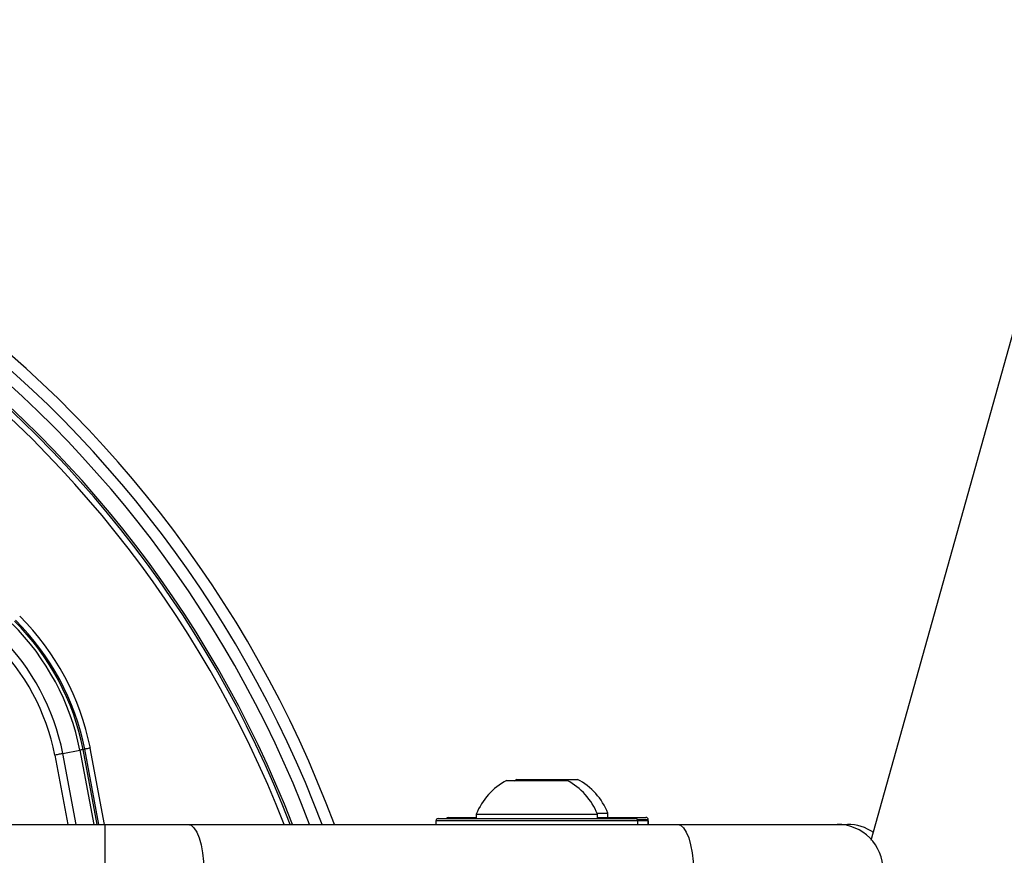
# Model space of a CAD drawing. Header units: millimetres. Extents: x 20 to 26560, y 16 to 17993.
# Tile 73 of 95: x 9233 to 9404, y 13330 to 13474. Entities that reach past the tile are written whole.
import ezdxf

# ---------------------------------------------------------------- set-up
doc = ezdxf.new("R2010")
doc.units = ezdxf.units.MM
doc.layers.add('COMPONENT_GEOMETRY', color=7, linetype='Continuous')
doc.styles.add('SLDTEXTSTYLE0', font='TXT', dxfattribs={"width": 0.75})
doc.dimstyles.new('SLDDIMSTYLE0', dxfattribs={"dimtxt": 150, "dimasz": 6.604, "dimexe": 0, "dimexo": 0.0625, "dimgap": 37.5, "dimtad": 0, "dimtih": 1, "dimtoh": 1, "dimdec": 0, "dimlfac": 0.5, "dimrnd": 1e-09, "dimzin": 12, "dimdsep": 46, "dimtxsty": 'SLDTEXTSTYLE0', "dimsah": 1, "dimcen": 0.09, "dimadec": 0, "dimazin": 3, "dimtfac": 1, "dimtdec": 0, "dimtofl": 0, "dimtmove": 0, "dimatfit": 3, "dimfxl": 1, "dimfrac": 2, "dimtolj": 1, "dimtzin": 12, "dimarcsym": 0})

# ---------------------------------------------------------------- blocks, each defined once
blk = doc.blocks.new('_D')
at = {"layer": 'COMPONENT_GEOMETRY', "color": 7, "ltscale": 2}
for p, q in [((1221.17, 13266.97), (1221.17, 17923.1)), ((16975.75, 13266.97), (16975.75, 17923.1)), ((1221.17, 17916.75), (8876.79, 17916.75)), ((16975.75, 17916.75), (9320.13, 17916.75))]:
    blk.add_line(p, q, dxfattribs=at)
for points in [[(1221.17, 17916.75), (1227.77, 17915.73), (1227.77, 17917.77)], [(16975.75, 17916.75), (16969.15, 17917.77), (16969.15, 17915.73)]]:
    blk.add_solid(points, dxfattribs=at)
at = {"layer": 'COMPONENT_GEOMETRY', "color": 7, "ltscale": 2, "insert": (8876.79, 17991.05), "char_height": 150, "attachment_point": 1, "style": 'SLDTEXTSTYLE0'}
blk.add_mtext('7877', dxfattribs=at)

msp = doc.modelspace()

# ---------------------------------------------------------------- linework, layer by layer
at = {"color": 7, "linetype": 'Continuous', "lineweight": 25, "ltscale": 2}
for p, q in [((9380.77, 13332.22), (10149.36, 16082.34)), ((9244.26, 13347.9), (9244.5, 13347.95)), ((9244.5, 13347.95), (9246.91, 13334.93)), ((9240.75, 13347.2), (9243.69, 13347.79)), ((9317.59, 13342.53), (9328.09, 13342.53)), ((9319.39, 13342.73), (9318.84, 13342.42)), ((9319.39, 13342.73), (9329.89, 13342.73)), ((9307.54, 13336.13), (9312.34, 13336.13)), ((9312.34, 13336.69), (9312.34, 13335.93)), ((9312.34, 13336.69), (9333.34, 13336.69)), ((9333.26, 13336.89), (9335.14, 13336.89)), ((9333.34, 13335.93), (9333.34, 13336.69)), ((9333.34, 13336.13), (9341.74, 13336.13)), ((9335.14, 13336.13), (9335.14, 13336.89)), ((9227.58, 13334.93), (9248.03, 13334.93)), ((9248.03, 13334.93), (9248.03, 13326.93)), ((9248.03, 13334.93), (9262.39, 13334.93)), ((9262.39, 13334.93), (9347.21, 13334.93)), ((9305.34, 13335.53), (9305.34, 13334.93)), ((9305.34, 13335.53), (9305.34, 13334.93)), ((9305.74, 13335.93), (9339.94, 13335.93)), ((9340.34, 13334.93), (9340.34, 13335.53)), ((9340.34, 13334.93), (9340.34, 13335.53)), ((9347.21, 13334.93), (9374.84, 13334.93)), ((9374.84, 13334.93), (9376.64, 13334.93))]:
    msp.add_line(p, q, dxfattribs=at)
at = {"color": 8, "linetype": 'Continuous', "lineweight": 25, "ltscale": 2}
for p, q in [((9247.93, 13334.93), (9245.48, 13348.15)), ((9239.36, 13346.92), (9241.59, 13334.93)), ((9243.02, 13334.93), (9240.75, 13347.2)), ((9243.69, 13347.79), (9246.07, 13334.93)), ((9246.66, 13334.93), (9244.26, 13347.9)), ((9340.34, 13335.53), (9305.34, 13335.53)), ((9342.14, 13335.73), (9340.29, 13335.73)), ((9342.14, 13335.53), (9340.34, 13335.53))]:
    msp.add_line(p, q, dxfattribs=at)
at = {"color": 7, "linetype": 'Continuous', "lineweight": 25, "ltscale": 2, "flags": 128}
for points in [[(9245.48, 13348.15), (9245.3, 13348.11), (9245.12, 13348.08), (9244.95, 13348.04), (9244.8, 13348.01), (9244.68, 13347.99), (9244.59, 13347.97), (9244.53, 13347.96), (9244.5, 13347.95)], [(9240.75, 13347.2), (9240.6, 13347.17), (9240.45, 13347.14), (9240.28, 13347.1), (9240.11, 13347.07), (9239.93, 13347.03), (9239.74, 13347), (9239.55, 13346.96), (9239.36, 13346.92)], [(9244.26, 13347.9), (9244.25, 13347.9), (9244.21, 13347.89), (9244.17, 13347.88), (9244.1, 13347.87), (9244.02, 13347.86), (9243.92, 13347.84), (9243.81, 13347.81), (9243.69, 13347.79)], [(9262.39, 13334.93), (9262.93, 13334.78), (9263.44, 13334.32), (9263.91, 13333.58), (9264.33, 13332.59), (9264.67, 13331.38), (9264.92, 13329.99), (9265.08, 13328.49), (9265.13, 13326.93)], [(9347.21, 13334.93), (9347.74, 13334.78), (9348.26, 13334.32), (9348.73, 13333.58), (9349.14, 13332.59), (9349.48, 13331.38), (9349.74, 13329.99), (9349.89, 13328.49), (9349.94, 13326.93)]]:
    msp.add_lwpolyline(points, dxfattribs=at)
at = {"color": 7, "linetype": 'Continuous', "lineweight": 25, "ltscale": 4}
for centre, radius, start, end in [((9098.46, 13264.43), 202, 20.4268, 159.5732), ((9098.46, 13264.43), 200, 20.6403, 159.3597), ((9098.46, 13264.43), 198, 20.8585, 159.1415), ((9098.46, 13264.43), 195.21, 21.1709, 158.8291), ((9201.61, 13339.33), 43.51, 11.3672, 45), ((9201.61, 13339.33), 43.76, 11.3672, 45), ((9201.61, 13339.33), 44.76, 11.3672, 45), ((9201.61, 13339.33), 42.92, 11.3672, 45), ((9201.61, 13339.33), 39.92, 11.3672, 45), ((9201.61, 13339.33), 38.51, 11.3672, 45), ((9322.84, 13332.53), 11.29, 117.7009, 158.3898), ((9322.84, 13332.53), 11.29, 21.6102, 62.2991), ((9324.64, 13332.73), 11.29, 21.6102, 62.2991), ((9307.54, 13335.73), 0.4, 90, 150), ((9341.74, 13335.73), 0.4, 0, 90), ((9305.74, 13335.53), 0.4, 90, 180), ((9339.94, 13335.53), 0.4, 0, 90), ((9374.84, 13326.93), 8, 0, 90), ((9376.64, 13326.93), 8, 55.3968, 90)]:
    msp.add_arc(centre, radius, start, end, dxfattribs=at)
at = {"color": 8, "linetype": 'Continuous', "lineweight": 25, "ltscale": 4}
for radius, start, end in [(194.87, 21.2097, 158.7903), (193.87, 21.3244, 158.6756)]:
    msp.add_arc((9098.46, 13264.43), radius, start, end, dxfattribs=at)
at = {"color": 7, "linetype": 'Continuous', "lineweight": 25, "ltscale": 2}
msp.add_open_spline([(9342.14, 13335.53), (9342.14, 13335.25), (9342.14, 13334.58), (9342.14, 13335.31), (9342.14, 13335.73)], degree=3, knots=[0, 0, 0, 0, 0.42857, 1, 1, 1, 1], dxfattribs=at)

# ---------------------------------------------------------------- dimensions: what is measured, and where the dimension line sits
at = {"layer": 'COMPONENT_GEOMETRY', "color": 7, "ltscale": 2}
dim = msp.add_linear_dim(base=(16975.75, 17916.75), p1=(1221.17, 13264.43), p2=(16975.75, 13264.43), angle=0, dimstyle='SLDDIMSTYLE0', dxfattribs=at)
dim.commit()
dim.dimension.update_dxf_attribs({"geometry": '_D', "text_midpoint": (9098.46, 17916.75), "dimtype": 160})

doc.saveas('drawing.dxf')
